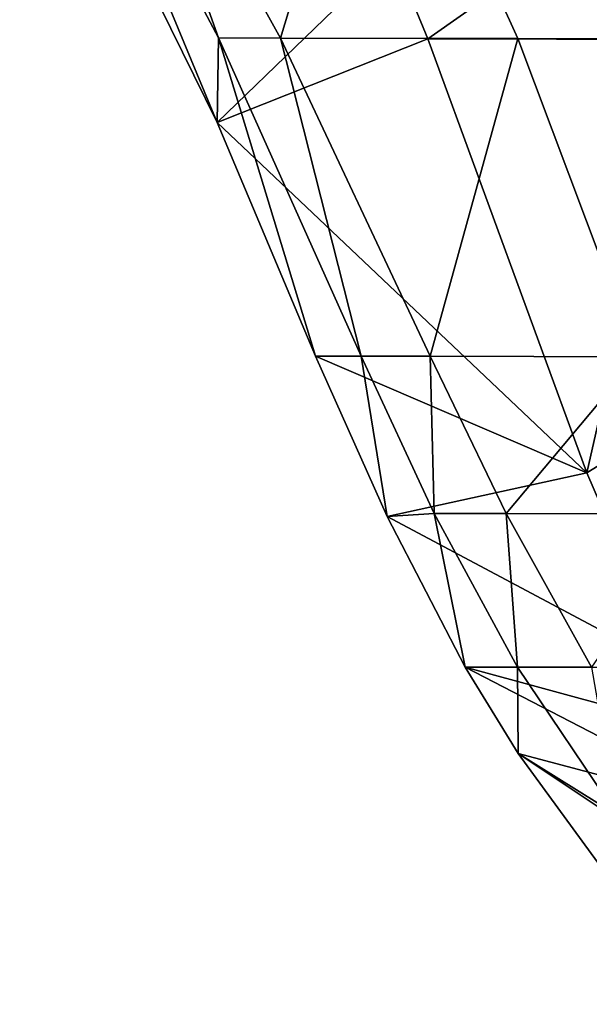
# Model space of a CAD drawing. Header units: millimetres. Extents: x 11 to 151, y -169 to 1060.
# Tile 141 of 148: x 68 to 73, y 1010 to 1019. Entities that reach past the tile are written whole.
import ezdxf

# ---------------------------------------------------------------- set-up
doc = ezdxf.new("R2010")
doc.units = ezdxf.units.MM
doc.header["$LTSCALE"] = 25.4
doc.layers.get('0').update_dxf_attribs({"true_color": 0xff5454})

# ---------------------------------------------------------------- blocks, each defined once
blk = doc.blocks.new('MONO-BIURKOWA-GOLD-7713.STL')
at = {"color": 18, "true_color": 0x000000}
mesh = blk.add_polyface(dxfattribs=at)
corners = [(57.141, 1201.4261, 17.724), (57.4402, 1201.3997, 14.8714), (58.9653, 1197.7186, 17.5748)]
mesh.append_faces([[corners[k] for k in face] for face in [(0, 1, 2)]], dxfattribs={"color": 18})
mesh = blk.add_polyface(dxfattribs=at)
corners = [(60.5873, 1199.2885, 19.7336), (57.141, 1201.4261, 17.724), (58.9653, 1197.7186, 17.5748)]
mesh.append_faces([[corners[k] for k in face] for face in [(0, 1, 2)]], dxfattribs={"color": 18})
mesh = blk.add_polyface(dxfattribs=at)
corners = [(57.4402, 1201.3997, 14.8714), (58.9795, 1198.4998, 14.8931), (58.9653, 1197.7186, 17.5748)]
mesh.append_faces([[corners[k] for k in face] for face in [(0, 1, 2)]], dxfattribs={"color": 18})
mesh = blk.add_polyface(dxfattribs=at)
corners = [(57.9422, 1201.3997, 11.5574), (58.9795, 1198.4998, 14.8931), (57.4402, 1201.3997, 14.8714)]
mesh.append_faces([[corners[k] for k in face] for face in [(0, 1, 2)]], dxfattribs={"color": 18})
mesh = blk.add_polyface(dxfattribs=at)
corners = [(57.9422, 1201.3997, 11.5574), (59.5529, 1198.4985, 11.9174), (58.9795, 1198.4998, 14.8931)]
mesh.append_faces([[corners[k] for k in face] for face in [(0, 1, 2)]], dxfattribs={"color": 18})
mesh = blk.add_polyface(dxfattribs=at)
corners = [(60.4286, 1201.3989, 9.2405), (59.5529, 1198.4985, 11.9174), (57.9422, 1201.3997, 11.5574)]
mesh.append_faces([[corners[k] for k in face] for face in [(0, 1, 2)]], dxfattribs={"color": 18})
mesh = blk.add_polyface(dxfattribs=at)
corners = [(61.7474, 1198.4938, 9.7908), (59.5529, 1198.4985, 11.9174), (60.4286, 1201.3989, 9.2405)]
mesh.append_faces([[corners[k] for k in face] for face in [(0, 1, 2)]], dxfattribs={"color": 18})
mesh = blk.add_polyface(dxfattribs=at)
corners = [(63.9905, 1198.4883, 9.4075), (60.4286, 1201.3989, 9.2405), (62.9894, 1201.3978, 8.9828)]
mesh.append_faces([[corners[k] for k in face] for face in [(0, 1, 2)]], dxfattribs={"color": 18})
mesh = blk.add_polyface(dxfattribs=at)
corners = [(63.9905, 1198.4883, 9.4075), (61.7474, 1198.4938, 9.7908), (60.4286, 1201.3989, 9.2405)]
mesh.append_faces([[corners[k] for k in face] for face in [(0, 1, 2)]], dxfattribs={"color": 18})
mesh = blk.add_polyface(dxfattribs=at)
corners = [(65.0482, 1201.3956, 20.539), (60.5873, 1199.2885, 19.7336), (60.9134, 1198.4919, 19.6274)]
mesh.append_faces([[corners[k] for k in face] for face in [(0, 1, 2)]], dxfattribs={"color": 18})
mesh = blk.add_polyface(dxfattribs=at)
corners = [(65.0482, 1201.3956, 20.539), (60.9134, 1198.4919, 19.6274), (63.2923, 1198.4866, 19.9694)]
mesh.append_faces([[corners[k] for k in face] for face in [(0, 1, 2)]], dxfattribs={"color": 18})
mesh = blk.add_polyface(dxfattribs=at)
corners = [(60.9134, 1198.4919, 19.6274), (60.5873, 1199.2885, 19.7336), (58.9653, 1197.7186, 17.5748)]
mesh.append_faces([[corners[k] for k in face] for face in [(0, 1, 2)]], dxfattribs={"color": 18})
mesh = blk.add_polyface(dxfattribs=at)
corners = [(58.9795, 1198.4998, 14.8931), (59.8768, 1195.5538, 17.4852), (58.9653, 1197.7186, 17.5748)]
mesh.append_faces([[corners[k] for k in face] for face in [(0, 1, 2)]], dxfattribs={"color": 18})
mesh = blk.add_polyface(dxfattribs=at)
corners = [(62.3855, 1194.4768, 19.0929), (60.9134, 1198.4919, 19.6274), (58.9653, 1197.7186, 17.5748)]
mesh.append_faces([[corners[k] for k in face] for face in [(0, 1, 2)]], dxfattribs={"color": 18})
mesh = blk.add_polyface(dxfattribs=at)
corners = [(58.9795, 1198.4998, 14.8931), (60.2975, 1195.5564, 14.9075), (59.8768, 1195.5538, 17.4852)]
mesh.append_faces([[corners[k] for k in face] for face in [(0, 1, 2)]], dxfattribs={"color": 18})
mesh = blk.add_polyface(dxfattribs=at)
corners = [(58.9795, 1198.4998, 14.8931), (59.5529, 1198.4985, 11.9174), (60.2975, 1195.5564, 14.9075)]
mesh.append_faces([[corners[k] for k in face] for face in [(0, 1, 2)]], dxfattribs={"color": 18})
mesh = blk.add_polyface(dxfattribs=at)
corners = [(59.5529, 1198.4985, 11.9174), (60.9368, 1195.5551, 12.2686), (60.2975, 1195.5564, 14.9075)]
mesh.append_faces([[corners[k] for k in face] for face in [(0, 1, 2)]], dxfattribs={"color": 18})
mesh = blk.add_polyface(dxfattribs=at)
corners = [(61.7474, 1198.4938, 9.7908), (60.9368, 1195.5551, 12.2686), (59.5529, 1198.4985, 11.9174)]
mesh.append_faces([[corners[k] for k in face] for face in [(0, 1, 2)]], dxfattribs={"color": 18})
mesh = blk.add_polyface(dxfattribs=at)
corners = [(63.2923, 1198.4866, 19.9694), (60.9134, 1198.4919, 19.6274), (62.3855, 1194.4768, 19.0929)]
mesh.append_faces([[corners[k] for k in face] for face in [(0, 1, 2)]], dxfattribs={"color": 18})
mesh = blk.add_polyface(dxfattribs=at)
corners = [(61.7474, 1198.4938, 9.7908), (62.8533, 1195.5503, 10.3319), (60.9368, 1195.5551, 12.2686)]
mesh.append_faces([[corners[k] for k in face] for face in [(0, 1, 2)]], dxfattribs={"color": 18})
mesh = blk.add_polyface(dxfattribs=at)
corners = [(63.9905, 1198.4883, 9.4075), (62.8533, 1195.5503, 10.3319), (61.7474, 1198.4938, 9.7908)]
mesh.append_faces([[corners[k] for k in face] for face in [(0, 1, 2)]], dxfattribs={"color": 18})
mesh = blk.add_polyface(dxfattribs=at)
corners = [(64.102, 1195.543, 19.6343), (63.2923, 1198.4866, 19.9694), (62.3855, 1194.4768, 19.0929)]
mesh.append_faces([[corners[k] for k in face] for face in [(0, 1, 2)]], dxfattribs={"color": 18})
mesh = blk.add_polyface(dxfattribs=at)
corners = [(62.3855, 1194.4768, 19.0929), (58.9653, 1197.7186, 17.5748), (59.8768, 1195.5538, 17.4852)]
mesh.append_faces([[corners[k] for k in face] for face in [(0, 1, 2)]], dxfattribs={"color": 18})
mesh = blk.add_polyface(dxfattribs=at)
corners = [(60.2975, 1195.5564, 14.9075), (60.5374, 1194.0701, 17.425), (59.8768, 1195.5538, 17.4852)]
mesh.append_faces([[corners[k] for k in face] for face in [(0, 1, 2)]], dxfattribs={"color": 18})
mesh = blk.add_polyface(dxfattribs=at)
corners = [(62.3855, 1194.4768, 19.0929), (59.8768, 1195.5538, 17.4852), (60.5374, 1194.0701, 17.425)]
mesh.append_faces([[corners[k] for k in face] for face in [(0, 1, 2)]], dxfattribs={"color": 18})
mesh = blk.add_polyface(dxfattribs=at)
corners = [(60.2975, 1195.5564, 14.9075), (60.9737, 1194.0999, 14.9155), (60.5374, 1194.0701, 17.425)]
mesh.append_faces([[corners[k] for k in face] for face in [(0, 1, 2)]], dxfattribs={"color": 18})
mesh = blk.add_polyface(dxfattribs=at)
corners = [(60.2975, 1195.5564, 14.9075), (60.9368, 1195.5551, 12.2686), (60.9737, 1194.0999, 14.9155)]
mesh.append_faces([[corners[k] for k in face] for face in [(0, 1, 2)]], dxfattribs={"color": 18})
mesh = blk.add_polyface(dxfattribs=at)
corners = [(60.9368, 1195.5551, 12.2686), (61.6398, 1194.0988, 12.4437), (60.9737, 1194.0999, 14.9155)]
mesh.append_faces([[corners[k] for k in face] for face in [(0, 1, 2)]], dxfattribs={"color": 18})
mesh = blk.add_polyface(dxfattribs=at)
corners = [(60.9368, 1195.5551, 12.2686), (62.8533, 1195.5503, 10.3319), (61.6398, 1194.0988, 12.4437)]
mesh.append_faces([[corners[k] for k in face] for face in [(0, 1, 2)]], dxfattribs={"color": 18})
mesh = blk.add_polyface(dxfattribs=at)
corners = [(62.8533, 1195.5503, 10.3319), (63.4095, 1194.095, 10.601), (61.6398, 1194.0988, 12.4437)]
mesh.append_faces([[corners[k] for k in face] for face in [(0, 1, 2)]], dxfattribs={"color": 18})
mesh = blk.add_polyface(dxfattribs=at)
corners = [(64.102, 1195.543, 19.6343), (62.3855, 1194.4768, 19.0929), (63.1609, 1192.6727, 18.8524)]
mesh.append_faces([[corners[k] for k in face] for face in [(0, 1, 2)]], dxfattribs={"color": 18})
mesh = blk.add_polyface(dxfattribs=at)
corners = [(63.1609, 1192.6727, 18.8524), (62.3855, 1194.4768, 19.0929), (60.5374, 1194.0701, 17.425)]
mesh.append_faces([[corners[k] for k in face] for face in [(0, 1, 2)]], dxfattribs={"color": 18})
mesh = blk.add_polyface(dxfattribs=at)
corners = [(60.9737, 1194.0999, 14.9155), (61.2606, 1192.6758, 17.371), (60.5374, 1194.0701, 17.425)]
mesh.append_faces([[corners[k] for k in face] for face in [(0, 1, 2)]], dxfattribs={"color": 18})
mesh = blk.add_polyface(dxfattribs=at)
corners = [(63.1609, 1192.6727, 18.8524), (60.5374, 1194.0701, 17.425), (61.2606, 1192.6758, 17.371)]
mesh.append_faces([[corners[k] for k in face] for face in [(0, 1, 2)]], dxfattribs={"color": 18})
mesh = blk.add_polyface(dxfattribs=at)
corners = [(60.9737, 1194.0999, 14.9155), (61.743, 1192.6772, 14.9268), (61.2606, 1192.6758, 17.371)]
mesh.append_faces([[corners[k] for k in face] for face in [(0, 1, 2)]], dxfattribs={"color": 18})
mesh = blk.add_polyface(dxfattribs=at)
corners = [(60.9737, 1194.0999, 14.9155), (61.6398, 1194.0988, 12.4437), (61.743, 1192.6772, 14.9268)]
mesh.append_faces([[corners[k] for k in face] for face in [(0, 1, 2)]], dxfattribs={"color": 18})
mesh = blk.add_polyface(dxfattribs=at)
corners = [(61.6398, 1194.0988, 12.4437), (62.4285, 1192.6766, 12.6209), (61.743, 1192.6772, 14.9268)]
mesh.append_faces([[corners[k] for k in face] for face in [(0, 1, 2)]], dxfattribs={"color": 18})
mesh = blk.add_polyface(dxfattribs=at)
corners = [(61.6398, 1194.0988, 12.4437), (63.4095, 1194.095, 10.601), (62.4285, 1192.6766, 12.6209)]
mesh.append_faces([[corners[k] for k in face] for face in [(0, 1, 2)]], dxfattribs={"color": 18})
mesh = blk.add_polyface(dxfattribs=at)
corners = [(61.743, 1192.6772, 14.9268), (61.748, 1191.8784, 17.342), (61.2606, 1192.6758, 17.371)]
mesh.append_faces([[corners[k] for k in face] for face in [(0, 1, 2)]], dxfattribs={"color": 18})
mesh = blk.add_polyface(dxfattribs=at)
corners = [(63.9099, 1191.304, 18.6693), (61.2606, 1192.6758, 17.371), (61.748, 1191.8784, 17.342)]
mesh.append_faces([[corners[k] for k in face] for face in [(0, 1, 2)]], dxfattribs={"color": 18})
mesh = blk.add_polyface(dxfattribs=at)
corners = [(63.9099, 1191.304, 18.6693), (63.4655, 1192.0756, 18.7726), (61.2606, 1192.6758, 17.371)]
mesh.append_faces([[corners[k] for k in face] for face in [(0, 1, 2)]], dxfattribs={"color": 18})
mesh = blk.add_polyface(dxfattribs=at)
corners = [(63.4655, 1192.0756, 18.7726), (63.1609, 1192.6727, 18.8524), (61.2606, 1192.6758, 17.371)]
mesh.append_faces([[corners[k] for k in face] for face in [(0, 1, 2)]], dxfattribs={"color": 18})
mesh = blk.add_polyface(dxfattribs=at)
corners = [(61.743, 1192.6772, 14.9268), (62.6662, 1191.3066, 14.9435), (61.748, 1191.8784, 17.342)]
mesh.append_faces([[corners[k] for k in face] for face in [(0, 1, 2)]], dxfattribs={"color": 18})
mesh = blk.add_polyface(dxfattribs=at)
corners = [(61.743, 1192.6772, 14.9268), (62.4285, 1192.6766, 12.6209), (62.6662, 1191.3066, 14.9435)]
mesh.append_faces([[corners[k] for k in face] for face in [(0, 1, 2)]], dxfattribs={"color": 18})
mesh = blk.add_polyface(dxfattribs=at)
corners = [(61.748, 1191.8784, 17.342), (62.6662, 1191.3066, 14.9435), (63.4409, 1189.5571, 17.2657)]
mesh.append_faces([[corners[k] for k in face] for face in [(0, 1, 2)]], dxfattribs={"color": 18})
mesh = blk.add_polyface(dxfattribs=at)
corners = [(64.873, 1189.7932, 18.4684), (61.748, 1191.8784, 17.342), (63.4409, 1189.5571, 17.2657)]
mesh.append_faces([[corners[k] for k in face] for face in [(0, 1, 2)]], dxfattribs={"color": 18})
mesh = blk.add_polyface(dxfattribs=at)
corners = [(64.873, 1189.7932, 18.4684), (63.9099, 1191.304, 18.6693), (61.748, 1191.8784, 17.342)]
mesh.append_faces([[corners[k] for k in face] for face in [(0, 1, 2)]], dxfattribs={"color": 18})

msp = doc.modelspace()

# ---------------------------------------------------------------- block references
at = {"color": 0}
msp.add_blockref('MONO-BIURKOWA-GOLD-7713.STL', (10.6325, -179.2931, -757.8436), dxfattribs=at)

doc.saveas('drawing.dxf')
